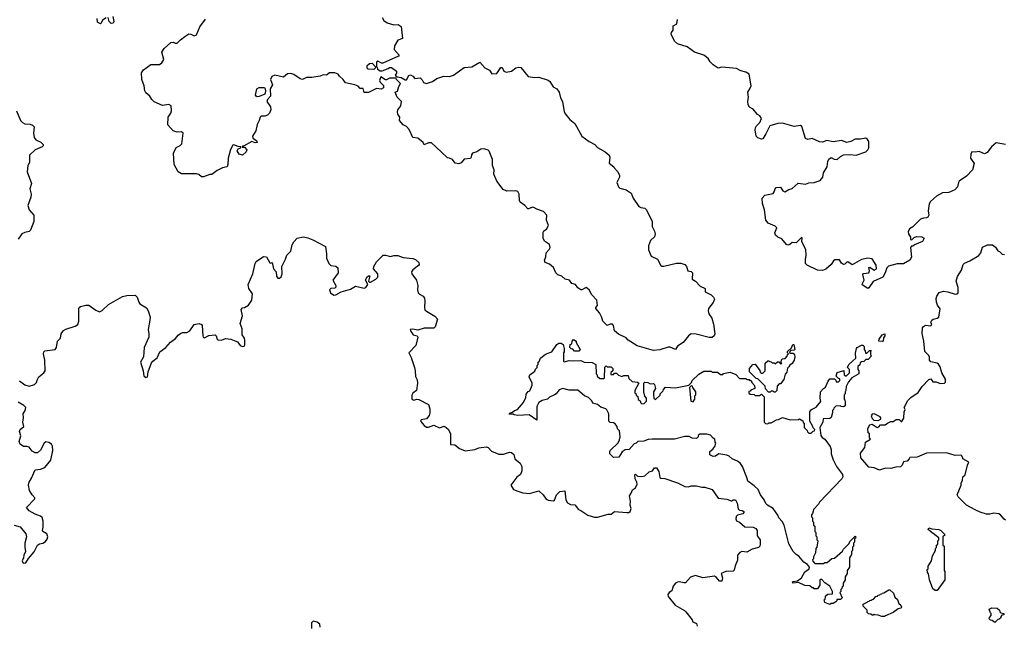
# Model space of a CAD drawing. Extents: x 2106670 to 2323771, y 35271 to 224896.
# Tile 71 of 256: x 2177136 to 2186504, y 59213 to 64973. Entities that reach past the tile are written whole.
import ezdxf

# ---------------------------------------------------------------- set-up
doc = ezdxf.new("R2010")
doc.units = 0

msp = doc.modelspace()

# ---------------------------------------------------------------- linework, layer by layer
at = {"layer": '0CON20XD'}
for points in [[(2177957.5, 64992.5), (2177922.7, 64967.3), (2177911.2, 64938.8), (2177905, 64933.3), (2177875, 64950), (2177872.5, 64985)], [(2178021.9, 65005), (2178032.5, 64955), (2178025, 64940), (2178005, 64938.1), (2177988.9, 64955), (2177978.8, 64995)], [(2180583.3, 64995), (2180600, 64965), (2180633.6, 64943.6), (2180695, 64923.3), (2180737, 64927), (2180765, 64910), (2180777.5, 64795), (2180735, 64778.8), (2180700.6, 64725), (2180700.5, 64690.5), (2180747.5, 64635), (2180740, 64625), (2180591.7, 64558.3), (2180578.3, 64558.3), (2180545, 64577.5), (2180531.7, 64568.3), (2180530, 64525), (2180538.3, 64518.3), (2180541.7, 64501.7), (2180565, 64487.5), (2180585, 64487.5), (2180641.7, 64508.3), (2180655, 64520), (2180675, 64517.5), (2180720, 64485), (2180720, 64465), (2180710, 64445), (2180728.3, 64428.3), (2180765, 64422.5), (2180805, 64400), (2180815, 64400), (2180837, 64443), (2180855, 64447.5), (2180876.7, 64436.7), (2180895, 64412.5), (2180945, 64420), (2180965, 64400), (2180977, 64377), (2181005, 64366.2), (2181065, 64386.7), (2181106.4, 64413.6), (2181173, 64437), (2181225, 64434.2), (2181265, 64444.3), (2181365, 64518.6), (2181436.4, 64523.6), (2181515, 64568.8), (2181560, 64515), (2181605, 64492.5), (2181628.3, 64458.3), (2181675, 64462.5), (2181715, 64520), (2181725, 64520), (2181743.6, 64483.6), (2181765, 64474), (2181815, 64483.8), (2181855, 64516), (2181885, 64521.2), (2181905, 64517.5), (2181975, 64433.8), (2182035, 64424), (2182075, 64425.7), (2182165, 64398.8), (2182180, 64385), (2182211.2, 64335), (2182245, 64314.2), (2182268.5, 64285), (2182281.3, 64231.3), (2182301.4, 64195), (2182317, 64097), (2182327.5, 64075), (2182370, 64025), (2182416.7, 63985), (2182483.9, 63863.9), (2182555, 63813.3), (2182607.5, 63785), (2182635, 63756.7), (2182705, 63717.5), (2182744, 63685), (2182750, 63665), (2182745, 63610), (2182790, 63575), (2182795, 63560), (2182825, 63530), (2182842.5, 63495), (2182842.5, 63475), (2182817.5, 63425), (2182833.8, 63385), (2182845, 63372), (2182905, 63356), (2182952.4, 63322.4), (2182973.1, 63275), (2183027.3, 63197.3), (2183045, 63188), (2183085, 63181.2), (2183101.2, 63165), (2183152, 63055), (2183154, 63005), (2183175, 62963.3), (2183181.1, 62935), (2183175, 62908.8), (2183137.7, 62872.3), (2183117.3, 62822.7), (2183118.1, 62785), (2183143.4, 62723.4), (2183204.6, 62694.6), (2183235, 62636.7), (2183245, 62628.8), (2183265, 62628), (2183385, 62656), (2183427.3, 62657.3), (2183465.6, 62645.6), (2183481.2, 62625), (2183494.1, 62584.1), (2183525, 62576.7), (2183535.9, 62565.9), (2183532.5, 62505), (2183566.7, 62485), (2183609.7, 62439.7), (2183657.5, 62415), (2183657.5, 62385), (2183715, 62355.5), (2183736.4, 62335), (2183746.2, 62315), (2183735, 62284.3), (2183690.8, 62225), (2183687.1, 62205), (2183692.9, 62175), (2183720.6, 62135), (2183736.8, 62076.8), (2183749.1, 61985), (2183742.9, 61965), (2183725, 61951.1), (2183695, 61950), (2183570.8, 61980.8), (2183525.9, 61984.1), (2183500, 61965), (2183447.7, 61902.3), (2183395, 61867.5), (2183375, 61837.5), (2183325, 61858), (2183305, 61858.8), (2183225, 61834), (2183165, 61826), (2183010.2, 61870.2), (2182923.8, 61923.8), (2182905, 61946.9), (2182832.6, 61982.6), (2182794.3, 62015), (2182785.6, 62065), (2182776.4, 62076.4), (2182755, 62077.5), (2182725, 62064), (2182685.3, 62105.3), (2182675, 62140.8), (2182651.5, 62185), (2182618.6, 62225), (2182617.5, 62235), (2182634.4, 62255), (2182628.6, 62305), (2182578.1, 62355), (2182555, 62403.8), (2182525, 62427.5), (2182485, 62402.5), (2182475, 62403.3), (2182445, 62423.8), (2182425, 62454.5), (2182390.7, 62465), (2182366.1, 62496.1), (2182325, 62506.9), (2182295, 62533.3), (2182256.9, 62545), (2182237.5, 62565), (2182215.5, 62615.5), (2182177, 62647), (2182134.2, 62664.2), (2182128.8, 62685), (2182142.7, 62717.3), (2182146.2, 62755), (2182175, 62786.2), (2182184.2, 62805), (2182175.8, 62835.8), (2182128.3, 62868.3), (2182116.1, 62896.1), (2182116.1, 62953.9), (2182122.5, 62965), (2182149.1, 62980.9), (2182167.1, 63015), (2182146.9, 63066.9), (2182150.5, 63115), (2182118.7, 63148.7), (2182055, 63170), (2182027, 63187), (2182015, 63190), (2181977, 63173), (2181970, 63175), (2181942.5, 63205), (2181897.7, 63237.7), (2181890, 63255), (2181887.5, 63315), (2181875, 63338), (2181855, 63344), (2181771.1, 63341.1), (2181735, 63356.7), (2181675.9, 63435.9), (2181647.5, 63505), (2181648.8, 63545), (2181634.4, 63585), (2181636, 63645), (2181603, 63723), (2181592.3, 63732.3), (2181555, 63743.8), (2181525, 63741.2), (2181485, 63716.7), (2181445, 63702.5), (2181433.6, 63686.4), (2181432.5, 63665), (2181425, 63652.5), (2181365, 63647.5), (2181335, 63613.3), (2181315, 63602), (2181279.3, 63609.3), (2181253, 63643), (2181225, 63657.5), (2181205, 63660), (2181147.5, 63715), (2181055, 63803.3), (2181025, 63802), (2180984, 63784), (2180973.8, 63805), (2180925, 63846.2), (2180875, 63853.3), (2180840.5, 63930.4), (2180815, 63956.7), (2180783.8, 63973.8), (2180750, 64015), (2180753.3, 64045), (2180733.3, 64075), (2180730, 64095), (2180733.3, 64115), (2180763.3, 64155), (2180767.5, 64195), (2180726.7, 64235), (2180710, 64285), (2180730, 64295), (2180743, 64337), (2180760, 64365), (2180720, 64405), (2180718.3, 64418.3), (2180655, 64417.5), (2180625, 64400), (2180615, 64400), (2180571.7, 64428.3), (2180560, 64395), (2180565, 64380), (2180597, 64347), (2180596.1, 64323.9), (2180575, 64311.2), (2180530.7, 64319.3), (2180455, 64280), (2180415, 64280), (2180405, 64320), (2180375, 64320), (2180355, 64340), (2180325, 64352.5), (2180235, 64373.8), (2180212.9, 64405), (2180178.8, 64435), (2180167.5, 64455), (2180135, 64466.7), (2180085, 64468.8), (2180055, 64446), (2180025, 64447.5), (2179995, 64436), (2179915, 64422.9), (2179865, 64422.5), (2179827.5, 64405), (2179805, 64410), (2179745, 64452.2), (2179715, 64463.1), (2179685, 64457.1), (2179645, 64425.8), (2179565, 64445.7), (2179535.8, 64434.2), (2179523.8, 64405), (2179542, 64355), (2179518.8, 64315), (2179523.3, 64245), (2179493.3, 64215), (2179486.7, 64195), (2179522.5, 64145), (2179526, 64115), (2179512.5, 64085), (2179495, 64064.4), (2179470, 64055), (2179435, 64056.2), (2179422.9, 64047.1), (2179415.7, 64015), (2179395.6, 63975), (2179382.5, 63915), (2179352, 63865), (2179355, 63847.5), (2179390, 63825), (2179395.8, 63805), (2179375, 63802), (2179345, 63813.3), (2179265, 63770), (2179255, 63770), (2179251.7, 63761.7), (2179275, 63760), (2179295.8, 63735.8), (2179292, 63715), (2179255, 63685.8), (2179223.9, 63693.9), (2179206, 63725), (2179213.6, 63746.4), (2179240, 63755), (2179240, 63765), (2179215, 63767.5), (2179175, 63782.5), (2179165, 63780), (2179142.5, 63737.5), (2179120.8, 63655), (2179115.8, 63595), (2179108.8, 63575), (2179065, 63564), (2179015, 63537.5), (2178965, 63501.2), (2178945, 63500), (2178885, 63478.8), (2178865, 63480), (2178840.7, 63500.7), (2178817.7, 63507.7), (2178677, 63507), (2178642.5, 63525), (2178606, 63595), (2178600, 63705), (2178625, 63756.2), (2178663.8, 63776.2), (2178677.7, 63792.3), (2178690, 63895), (2178676.1, 63906.1), (2178635, 63902.5), (2178597.5, 63915), (2178545, 63972.5), (2178548.8, 64045), (2178575.6, 64084.4), (2178580.6, 64105), (2178578.8, 64155), (2178555, 64166), (2178495, 64157.5), (2178415, 64193.3), (2178394.2, 64214.2), (2178375.7, 64245.7), (2178336.4, 64276.4), (2178327, 64297), (2178321.2, 64345), (2178298.8, 64405), (2178293.6, 64466.4), (2178315, 64497.5), (2178383.6, 64546.4), (2178465, 64546.7), (2178488.3, 64561.7), (2178507.5, 64595), (2178490, 64665), (2178510.5, 64699.5), (2178575, 64756.7), (2178595, 64760), (2178615, 64750), (2178635, 64750), (2178665, 64782.5), (2178707.5, 64815), (2178745, 64840), (2178765, 64836.7), (2178795, 64818.8), (2178819.5, 64830.5), (2178850.6, 64905), (2178905, 64979.2)], [(2184611.7, 62691.7), (2184619.4, 62735), (2184616.9, 62785), (2184577.1, 62865), (2184580, 62900), (2184575, 62902.5), (2184525, 62851.8), (2184485, 62854.5), (2184464.2, 62835), (2184445, 62828.2), (2184431.1, 62835), (2184387.5, 62887.5), (2184350.6, 62905), (2184325.5, 62925), (2184320.4, 62945), (2184340, 62995), (2184325, 63009.2), (2184257.7, 63037.7), (2184233.8, 63065), (2184221.4, 63165), (2184204.3, 63225), (2184200.8, 63275), (2184225, 63305.7), (2184305, 63318.8), (2184315.8, 63335), (2184323.3, 63365), (2184334.3, 63375.7), (2184375, 63380), (2184396.7, 63345), (2184415, 63336), (2184455, 63358), (2184485, 63366.7), (2184541.1, 63418.9), (2184612.5, 63407.5), (2184645, 63422), (2184695, 63426.2), (2184752.5, 63445), (2184777.5, 63475), (2184783, 63517), (2184817.5, 63575), (2184823.8, 63625), (2184835, 63646.7), (2184855, 63663.8), (2184885, 63648), (2184915, 63643.8), (2184945, 63672.5), (2184975, 63686.7), (2185035, 63690), (2185095, 63683.5), (2185186.7, 63715), (2185206.2, 63735), (2185213.3, 63755), (2185213.3, 63815), (2185203.3, 63835), (2185187.5, 63845), (2185135, 63836), (2185085, 63835.5), (2185045, 63815.6), (2185005, 63806.2), (2184955, 63823.3), (2184875, 63812.5), (2184815.9, 63824.1), (2184775, 63808.8), (2184745, 63810.8), (2184675, 63842.5), (2184635, 63833.8), (2184611.7, 63841.7), (2184576.4, 63956.4), (2184565, 63966), (2184505, 63956.2), (2184395, 63990), (2184350, 63985), (2184272.5, 63965), (2184235, 63887.5), (2184205, 63840), (2184195, 63837.5), (2184159.3, 63849.3), (2184143.9, 63863.9), (2184134, 63925), (2184136.7, 63945), (2184145, 63962.5), (2184177.5, 63995), (2184192.5, 64035), (2184179.3, 64059.3), (2184155, 64072.5), (2184115, 64123.3), (2184080.5, 64140.4), (2184066.2, 64165), (2184063.3, 64195), (2184070, 64235), (2184062.5, 64285), (2184084.2, 64315.8), (2184094.2, 64345), (2184075, 64456.2), (2184045, 64475.8), (2183997.7, 64487.7), (2183955, 64508), (2183815, 64520.8), (2183783, 64513), (2183732.5, 64545), (2183705, 64572.5), (2183686.7, 64605), (2183645, 64636.7), (2183555, 64663.8), (2183485, 64715.7), (2183395, 64744), (2183365, 64768.8), (2183335.4, 64835), (2183338.3, 64851.7), (2183354.4, 64875), (2183352.5, 64915), (2183388, 64935), (2183395.8, 64975)], [(2180505, 64500), (2180451.7, 64501.7), (2180443, 64513), (2180441.7, 64538.3), (2180463, 64557), (2180488.3, 64558.3), (2180520, 64525), (2180518.3, 64511.7), (2180505, 64500)], [(2179395, 64240.6), (2179384.6, 64244.6), (2179379.4, 64255), (2179393.5, 64315), (2179415, 64327.5), (2179465, 64327.5), (2179472.5, 64315), (2179473.3, 64295), (2179467.5, 64265), (2179415, 64242.9), (2179395, 64240.6)], [(2177106.7, 64106.7), (2177143.8, 64015), (2177163.3, 63995), (2177185, 63983.8), (2177235, 63978.8), (2177259.5, 63969.6), (2177273.6, 63953.6), (2177266.7, 63895), (2177273, 63853), (2177290.7, 63830.7), (2177337, 63807), (2177360, 63785), (2177360, 63775), (2177350, 63765), (2177285, 63736.7), (2177230, 63685), (2177228.8, 63615), (2177213.3, 63585), (2177206, 63525), (2177249.2, 63415), (2177232.2, 63365), (2177244.3, 63315), (2177241.9, 63285), (2177212.2, 63205), (2177225, 63166.2), (2177271.2, 63115), (2177271.2, 63055), (2177239.1, 62970.9), (2177225, 62958), (2177185, 62950), (2177156.2, 62935), (2177122.9, 62885)], [(2186513.6, 63786.4), (2186425, 63802.5), (2186383.3, 63765), (2186339.3, 63710.7), (2186315, 63696.7), (2186265, 63718.8), (2186225, 63713.8), (2186195, 63717.5), (2186186.7, 63695), (2186183.3, 63655), (2186216.7, 63605), (2186202.5, 63545), (2186143.3, 63485), (2186075, 63437.5), (2186066.7, 63425), (2186060, 63385), (2186033.6, 63356.4), (2185975, 63330), (2185915, 63326.7), (2185860, 63295), (2185800, 63245), (2185789.3, 63220.7), (2185780, 63155), (2185786.7, 63115), (2185777.5, 63095), (2185765, 63087.5), (2185735, 63086.7), (2185705, 63076.2), (2185635, 63002.5), (2185602.5, 62985), (2185590, 62955), (2185592.5, 62935), (2185610, 62905), (2185611.7, 62881.7), (2185625, 62880), (2185647, 62903), (2185669.3, 62910.7), (2185718.3, 62908.3), (2185740, 62895), (2185725, 62863.3), (2185648.3, 62831.7), (2185635, 62820), (2185621.7, 62818.3), (2185610, 62805), (2185620, 62715), (2185605, 62687.5), (2185545, 62652.5), (2185485, 62650.8), (2185401.7, 62628.3), (2185386.4, 62613.6), (2185370, 62565), (2185347.5, 62525), (2185257, 62483), (2185215, 62423.3), (2185205, 62417.5), (2185153, 62453), (2185153.3, 62465), (2185171.2, 62495), (2185159.3, 62550.7), (2185165, 62558.8), (2185215, 62566.2), (2185222.5, 62585), (2185215, 62616.7), (2185225, 62618.8), (2185265, 62592.5), (2185287.5, 62605), (2185285, 62640), (2185245, 62697.5), (2185206.4, 62706.4), (2185145, 62692), (2185055, 62642), (2185015, 62670), (2185005, 62667.5), (2184985, 62647.5), (2184975, 62646.2), (2184955, 62658), (2184935, 62688.8), (2184891.9, 62688.1), (2184878.9, 62681.1), (2184855, 62646), (2184805, 62600.8), (2184775, 62588.1), (2184725, 62592.5), (2184627.7, 62637.7), (2184613.3, 62655), (2184611.7, 62691.7)], [(2178365.7, 61985.7), (2178364.2, 61955), (2178320.8, 61855), (2178313.1, 61765), (2178286, 61715), (2178312, 61635), (2178318.8, 61585), (2178335, 61571.2), (2178353.3, 61576.7), (2178357.5, 61622.5), (2178391.7, 61708.3), (2178404.3, 61725.7), (2178444.1, 61755.9), (2178470.8, 61815), (2178526.7, 61855), (2178570, 61905), (2178620, 61940), (2178645, 61973.3), (2178665, 61988.8), (2178685, 61996.7), (2178725, 61998.8), (2178756.2, 62015), (2178795, 62073.3), (2178845, 62083.3), (2178867.5, 62075), (2178873.6, 62063.6), (2178878, 61965), (2178883.1, 61953.1), (2178895, 61946.2), (2178935, 61968), (2178995, 61976.2), (2179006.5, 61966.5), (2179016.1, 61936.1), (2179025, 61926.7), (2179055, 61923.8), (2179095, 61940), (2179145, 61934), (2179209.7, 61909.7), (2179235, 61874.2), (2179255, 61865.6), (2179270.9, 61869.1), (2179279.1, 61880.9), (2179277.6, 61922.4), (2179275.7, 61945.7), (2179252.7, 61975), (2179252.1, 62032.1), (2179234.2, 62085), (2179255.8, 62155), (2179244.1, 62215.9), (2179255, 62232.5), (2179275, 62236.2), (2179312.4, 62257.6), (2179345.8, 62305), (2179350.8, 62365), (2179317, 62417), (2179309.4, 62455), (2179354.4, 62555), (2179375.6, 62655), (2179385, 62674), (2179455, 62721.2), (2179485, 62716.7), (2179515, 62660), (2179525, 62657.5), (2179537.5, 62665), (2179551.2, 62605), (2179576.7, 62575), (2179578.8, 62535), (2179593.3, 62515), (2179607.5, 62515), (2179625, 62527.5), (2179633.8, 62555), (2179629.4, 62625), (2179665.5, 62695), (2179676.7, 62733.3), (2179717.2, 62772.8), (2179728.7, 62831.3), (2179745, 62860.8), (2179775, 62893.8), (2179836.4, 62906.4), (2179878, 62898), (2179925, 62880), (2180045.9, 62815.9), (2180055.6, 62745), (2180054, 62705), (2180076, 62655), (2180095, 62633.8), (2180145, 62628.8), (2180163.9, 62613.9), (2180165.8, 62565), (2180116.2, 62495), (2180144, 62445), (2180145, 62430), (2180135, 62420.6), (2180095, 62416.7), (2180083.3, 62405), (2180092.5, 62375), (2180123.6, 62353.6), (2180145, 62356.2), (2180194.5, 62385.5), (2180285, 62410), (2180332.4, 62437.6), (2180415, 62420), (2180430, 62425), (2180450, 62455), (2180426.2, 62495), (2180437.5, 62525), (2180455, 62538.6), (2180466.2, 62536.2), (2180456.2, 62486.2), (2180465, 62476.7), (2180475, 62476.2), (2180525, 62504), (2180544, 62525), (2180542, 62555), (2180501.9, 62605), (2180504.4, 62625.6), (2180530.5, 62669.6), (2180595, 62732.5), (2180617, 62733), (2180665, 62720.8), (2180695, 62729.4), (2180735, 62728.9), (2180785, 62711.5), (2180875, 62701.9), (2180900.9, 62690.9), (2180933.3, 62665), (2180936.4, 62646.4), (2180931.2, 62635), (2180875, 62593.8), (2180864, 62575), (2180866.2, 62555), (2180910, 62495), (2180924.2, 62445), (2180922, 62405), (2180928.8, 62375), (2180941.2, 62361.2), (2180974, 62344), (2180986.7, 62325), (2180992, 62295), (2180986, 62235), (2180992, 62215), (2181005, 62200), (2181085, 62153.3), (2181110, 62125), (2181087.7, 62052.3), (2181075, 62040), (2180985, 62040), (2180925, 62021.2), (2180875, 62031.2), (2180852.5, 62025), (2180853.3, 62015), (2180881.2, 61975), (2180916.2, 61966.2), (2180923.3, 61955), (2180903.8, 61875), (2180840, 61805), (2180861.7, 61761.7), (2180891.2, 61665), (2180898.8, 61635), (2180900.7, 61580.7), (2180917, 61547), (2180922.5, 61515), (2180912.5, 61445), (2180875, 61420), (2180867, 61403), (2180867.5, 61365), (2180885, 61353.3), (2180915, 61362.5), (2180935, 61360), (2181025, 61313.3), (2181037.7, 61272.3), (2181038.8, 61235), (2181030.7, 61209.3), (2181005, 61177.5), (2180955, 61167.5), (2180950, 61155), (2180985, 61112.5), (2181007, 61097), (2181025, 61097.5), (2181075, 61117.5), (2181130.7, 61090.7), (2181174.3, 61105.7), (2181195, 61094.2), (2181215, 61074), (2181234.3, 61035), (2181235, 60932.5), (2181275, 60930), (2181321.2, 60895), (2181375, 60871.2), (2181465, 60886.7), (2181505, 60902), (2181575, 60910), (2181594.1, 60904.1), (2181625, 60870.8), (2181695, 60841.2), (2181738.3, 60841.7), (2181795, 60860), (2181815, 60857.5), (2181836.1, 60836.1), (2181846.7, 60795), (2181896.2, 60756.2), (2181914.2, 60725), (2181913.6, 60683.6), (2181902.3, 60647.7), (2181865, 60623.3), (2181809.2, 60545), (2181835, 60506.2), (2181875, 60488), (2181922.3, 60472.3), (2181985, 60465.8), (2182075, 60492.5), (2182117.5, 60455), (2182145, 60412.5), (2182165, 60402.5), (2182215, 60396.7), (2182225.9, 60404.1), (2182244.7, 60455.3), (2182273.8, 60485), (2182323, 60493), (2182332.5, 60405), (2182348.3, 60378.3), (2182375, 60362), (2182418.3, 60358.3), (2182453.9, 60313.9), (2182476.1, 60306.1), (2182540.5, 60260.4), (2182605, 60240), (2182635, 60242), (2182735, 60271.4), (2182765, 60270), (2182795, 60295.3), (2182913.5, 60286.5), (2182933, 60287), (2182945, 60294), (2182954.2, 60325), (2182943.8, 60356.2), (2182946.7, 60395), (2182937.5, 60445), (2182955, 60470), (2182965, 60500), (2182995, 60520), (2183010, 60555), (2183007.5, 60575), (2182992.5, 60605), (2182990, 60645), (2182995, 60650), (2183013, 60633), (2183055, 60627.5), (2183085, 60633.3), (2183125, 60673.3), (2183156.4, 60683.6), (2183175, 60710), (2183195, 60710), (2183216.4, 60676.4), (2183227.5, 60617.5), (2183235, 60612.5), (2183275, 60608), (2183395, 60566.7), (2183465, 60534), (2183495, 60531.2), (2183525, 60538.1), (2183575, 60538.8), (2183625, 60526.7), (2183655, 60526.7), (2183725, 60503.3), (2183783, 60423), (2183864.2, 60414.2), (2183905, 60396.7), (2183915, 60397.5), (2183925, 60407.5), (2183946, 60405), (2183961.2, 60375), (2183971.7, 60321.7), (2183985, 60307.5), (2184010, 60305), (2184026.2, 60295), (2184026, 60285), (2184015, 60272), (2183965, 60260), (2183951.7, 60248.3), (2183948, 60225), (2183955.8, 60205.8), (2183985, 60192.5), (2184035, 60150), (2184115, 60147.1), (2184141.2, 60135), (2184153.8, 60115), (2184152.5, 60065), (2184180, 60025), (2184182.5, 59985), (2184177.5, 59965), (2184165, 59953.3), (2184104.1, 59935.9), (2184055, 59909.2), (2184006.1, 59916.1), (2183986.7, 59905), (2183965, 59880), (2183966.1, 59833.9), (2183942.5, 59777.5), (2183934.1, 59735.9), (2183925, 59729.2), (2183855, 59723.8), (2183810, 59705), (2183821.2, 59665), (2183815, 59633.8), (2183794.2, 59634.2), (2183765, 59666.7), (2183745, 59678.8), (2183635, 59664.2), (2183565, 59686.2), (2183519.3, 59670.7), (2183471.7, 59618.3), (2183455, 59616.2), (2183415, 59626.7), (2183395, 59622.5), (2183375, 59612.5), (2183353.9, 59586.1), (2183339.1, 59540.9), (2183316.2, 59525), (2183301.2, 59505), (2183305, 59487.5), (2183372.5, 59405), (2183460, 59355), (2183475, 59340), (2183532.5, 59265), (2183540, 59245), (2183575, 59230), (2183582.5, 59205)], [(2186515, 60212.5), (2186503, 60223), (2186467.5, 60265), (2186451.7, 60271.7), (2186405, 60278.8), (2186365, 60270), (2186335, 60271.2), (2186275, 60288.8), (2186225, 60311.2), (2186143.3, 60355), (2186063.3, 60435), (2186056.7, 60455), (2186093.3, 60545), (2186092.5, 60565), (2186107.5, 60595), (2186110, 60625), (2186130, 60645), (2186153, 60737), (2186167.5, 60765), (2186110, 60795), (2186110, 60805), (2186095, 60826.7), (2186085, 60832.5), (2186037, 60827), (2185955, 60853.8), (2185765, 60850), (2185675, 60813.3), (2185605, 60810), (2185600, 60795), (2185580, 60775), (2185545, 60767.5), (2185532, 60735), (2185515, 60720), (2185472.3, 60717.7), (2185425, 60703.8), (2185375, 60706.7), (2185315, 60687.5), (2185265, 60710), (2185215, 60716.7), (2185137.5, 60805), (2185135, 60850), (2185177, 60903), (2185183.9, 60956.1), (2185230, 60985), (2185220, 60995), (2185220, 61035), (2185210, 61045), (2185206.7, 61085), (2185225, 61120), (2185247, 61127), (2185295, 61093.8), (2185309.3, 61100.7), (2185325, 61120), (2185371.7, 61118.3), (2185393, 61137), (2185425, 61150), (2185445, 61150), (2185475, 61170), (2185505, 61170), (2185521.7, 61151.7), (2185528.3, 61151.7), (2185546.4, 61183.6), (2185550, 61245), (2185560, 61265), (2185552.5, 61285), (2185585, 61350), (2185615, 61380), (2185683.2, 61426.8), (2185722.2, 61485), (2185785, 61550.8), (2185805, 61555.8), (2185825, 61530), (2185855, 61529.2), (2185895, 61514.2), (2185934.2, 61515.8), (2185944, 61525), (2185944.2, 61555), (2185908.8, 61615), (2185895, 61670), (2185878.3, 61698.3), (2185866.4, 61706.4), (2185805, 61717.5), (2185793.3, 61735), (2185793, 61763), (2185785, 61780), (2185746.4, 61816.4), (2185739.4, 61915), (2185722.5, 61987.5), (2185726.1, 62043.9), (2185733.8, 62056.2), (2185755, 62066.2), (2185805, 62061.2), (2185813.3, 62075), (2185805.8, 62095), (2185814.4, 62115), (2185826, 62125), (2185866.4, 62133.6), (2185881.8, 62145), (2185893.1, 62223), (2185868.3, 62258.2), (2185857.5, 62285), (2185855, 62320), (2185861.4, 62345), (2185885, 62377.5), (2185925, 62390), (2185965, 62384), (2186035, 62362), (2186053.3, 62365), (2186065.5, 62374.5), (2186064.3, 62425), (2186046, 62485), (2186058.7, 62531.3), (2186097.7, 62592.3), (2186111.2, 62645), (2186125, 62658.8), (2186175, 62680), (2186260.3, 62729.7), (2186280.8, 62755), (2186295, 62810), (2186345, 62833.3), (2186391.7, 62831.7), (2186419.3, 62809.3), (2186442.5, 62775), (2186458.3, 62768.3), (2186483.9, 62743.9), (2186505, 62740)], [(2177135, 61537.5), (2177185, 61501.4), (2177225, 61486.9), (2177276.4, 61503.6), (2177296, 61524), (2177301.5, 61545), (2177317.5, 61575), (2177365.5, 61614.5), (2177378, 61635), (2177375.4, 61734.6), (2177361.8, 61795), (2177365.5, 61814.5), (2177375.6, 61824.4), (2177475, 61836.7), (2177488, 61855), (2177495.7, 61915), (2177524.6, 61945.4), (2177529.5, 61985), (2177554.2, 62015.8), (2177575, 62029.5), (2177665, 62059.6), (2177690, 62075), (2177700, 62105), (2177698.8, 62225), (2177702.7, 62237.3), (2177714.2, 62245.8), (2177765, 62257.5), (2177795, 62256.9), (2177859.8, 62209.8), (2177895, 62195.6), (2177921.3, 62208.7), (2177981.2, 62265), (2178115, 62340), (2178155, 62351.2), (2178235, 62352.5), (2178253.3, 62335), (2178270, 62285), (2178280.5, 62270.4), (2178341.7, 62231.7), (2178358.8, 62205), (2178376, 62145), (2178375.9, 62114.1), (2178359.2, 62025), (2178365.7, 61985.7)], [(2182455, 61820), (2182415, 61820), (2182398.3, 61838.3), (2182381.7, 61841.7), (2182370, 61855), (2182372.5, 61885), (2182388.3, 61891.7), (2182393, 61917), (2182405, 61930), (2182430, 61915), (2182431.7, 61901.7), (2182470, 61835), (2182455, 61820)], [(2185345, 61912.5), (2185310, 61915), (2185312.5, 61935), (2185342.5, 61975), (2185366.7, 61986.7), (2185367.5, 61965), (2185353, 61947), (2185350, 61915), (2185345, 61912.5)], [(2184845, 59410), (2184795, 59430), (2184790, 59455), (2184798.3, 59461.7), (2184803, 59487), (2184811.7, 59498.3), (2184825, 59510), (2184868.3, 59511.7), (2184870, 59535), (2184842.5, 59585), (2184796.2, 59616.2), (2184768.3, 59648.3), (2184755, 59650), (2184750, 59645), (2184750, 59595), (2184725, 59560), (2184695, 59560), (2184688.3, 59568.3), (2184675, 59570), (2184655, 59590), (2184605, 59592.5), (2184545, 59620), (2184492.5, 59615), (2184490, 59625), (2184495, 59630), (2184535, 59637.5), (2184574.1, 59665.9), (2184607, 59723), (2184648.3, 59751.7), (2184650, 59765), (2184630, 59790), (2184596.2, 59815), (2184549.5, 59869.6), (2184523.3, 59885), (2184495, 59914.2), (2184455, 59988.8), (2184409.6, 60165), (2184390.8, 60200.7), (2184358.9, 60235), (2184349.4, 60259.4), (2184304.2, 60324.2), (2184250, 60355), (2184235, 60372.5), (2184220, 60405), (2184182.9, 60455), (2184163.3, 60503.3), (2184125, 60540), (2184065, 60582.5), (2184055, 60620), (2184012.7, 60722.7), (2183992.5, 60752.5), (2183964, 60774), (2183914.2, 60795), (2183885, 60821.2), (2183865, 60830), (2183787, 60843), (2183755, 60822.5), (2183735, 60820), (2183702.5, 60835), (2183702.5, 60865), (2183731.7, 60888.3), (2183750, 60915), (2183760, 60945), (2183753.6, 60953.6), (2183750, 60985), (2183735, 60992.5), (2183710, 61020), (2183675, 61031.2), (2183608.3, 61031.7), (2183591.7, 61018.3), (2183590, 61005), (2183575, 60990), (2183535, 60993.3), (2183505, 61010), (2183465, 61010), (2183365, 60982), (2183155, 60984.4), (2183115, 60980), (2183074.3, 60964.3), (2183018.3, 60961.7), (2183000, 60945), (2182981.7, 60938.3), (2182936, 60884), (2182897.5, 60882.5), (2182867.5, 60862.5), (2182835, 60812.5), (2182785, 60810), (2182750, 60845), (2182750, 60865), (2182752.5, 60875), (2182831.2, 60948.8), (2182842, 60978), (2182848.8, 61005), (2182841.7, 61061.7), (2182825, 61082.5), (2182820, 61105), (2182800, 61130), (2182785, 61140), (2182755, 61142.5), (2182740, 61155), (2182740, 61225), (2182723, 61263), (2182712.5, 61272.5), (2182665, 61286.7), (2182634.1, 61314.1), (2182590, 61325), (2182578.3, 61348.3), (2182548.3, 61378.3), (2182510, 61395), (2182445, 61450), (2182365, 61450), (2182305, 61463.8), (2182267.3, 61452.7), (2182239.2, 61415), (2182223.8, 61405), (2182177.4, 61382.6), (2182157.5, 61365), (2182107.5, 61352.5), (2182076.4, 61333.6), (2182057, 61293), (2182057, 61163), (2181984.1, 61214.1), (2181875, 61210), (2181840, 61215), (2181831.7, 61221.7), (2181792.5, 61222.5), (2181800, 61235), (2181825, 61240), (2181842.5, 61255), (2181873, 61267), (2181928.3, 61331.7), (2181951.7, 61378.3), (2181955, 61410), (2181975, 61437.5), (2181988.3, 61441.7), (2182011.7, 61498.3), (2182012.5, 61515), (2181982.5, 61575), (2181990, 61595), (2182038.3, 61631.7), (2182045, 61650), (2182060, 61665), (2182060, 61685), (2182070, 61695), (2182070, 61715), (2182078.3, 61721.7), (2182090, 61755), (2182125, 61782.5), (2182145, 61796.7), (2182197.5, 61815), (2182247, 61883), (2182265, 61896.7), (2182286.4, 61896.4), (2182307.5, 61885), (2182317.5, 61845), (2182317.5, 61815), (2182310, 61805), (2182310, 61725), (2182315, 61720), (2182365, 61732.5), (2182395, 61727.5), (2182475, 61732.5), (2182507, 61717), (2182583.6, 61713.6), (2182617.5, 61695), (2182620, 61605), (2182630, 61595), (2182631.7, 61581.7), (2182655, 61560), (2182695, 61560), (2182700, 61565), (2182701.7, 61668.3), (2182715, 61680), (2182725, 61670), (2182765, 61670), (2182780, 61655), (2182780, 61635), (2182761.7, 61618.3), (2182760, 61600), (2182785, 61600), (2182795, 61610), (2182815, 61610), (2182831.7, 61591.7), (2182865, 61580), (2182885, 61587.5), (2182925, 61590), (2182931.7, 61561.7), (2182961.7, 61531.7), (2183015, 61526.7), (2183027.5, 61515), (2182990, 61445), (2182990, 61425), (2182998.3, 61418.3), (2183001.7, 61401.7), (2183018.3, 61388.3), (2183021.7, 61361.7), (2183038.3, 61348.3), (2183041.7, 61331.7), (2183055, 61320), (2183078.3, 61321.7), (2183100, 61345), (2183100, 61375), (2183083, 61393), (2183073.3, 61435), (2183073.3, 61515), (2183083.3, 61525), (2183112.3, 61522.3), (2183135, 61510), (2183165, 61512.5), (2183176, 61505), (2183184.1, 61465.9), (2183167.5, 61435), (2183167.5, 61405), (2183170, 61375), (2183185, 61360), (2183228.3, 61401.7), (2183230, 61415), (2183258.3, 61441.7), (2183260, 61455), (2183281.7, 61478.3), (2183375, 61472.5), (2183501.7, 61498.3), (2183528.3, 61521.7), (2183535, 61540), (2183598.3, 61601.7), (2183645, 61630), (2183715, 61630), (2183725, 61620), (2183775, 61620), (2183805, 61600), (2183825, 61600), (2183833, 61607), (2183895, 61620), (2183948.3, 61598.3), (2183985, 61560), (2184045, 61560), (2184055, 61550), (2184075, 61550), (2184081.7, 61541.7), (2184095, 61540), (2184101.7, 61521.7), (2184127.5, 61495), (2184130, 61465), (2184091.7, 61448.3), (2184085, 61440), (2184071.7, 61438.3), (2184071.7, 61421.7), (2184085, 61410), (2184125, 61407.5), (2184135, 61400), (2184175, 61400), (2184195, 61410), (2184220, 61385), (2184220, 61145), (2184231.7, 61131.7), (2184255, 61130), (2184262.5, 61137.5), (2184285, 61140), (2184335, 61167.5), (2184355, 61170), (2184395, 61190), (2184465, 61165.8), (2184545, 61170), (2184555, 61177.5), (2184588.3, 61158.3), (2184591.7, 61141.7), (2184600, 61135), (2184600, 61095), (2184627.5, 61065), (2184631.7, 61051.7), (2184645, 61040), (2184665, 61040), (2184685, 61060), (2184698.3, 61061.7), (2184700, 61075), (2184685, 61090), (2184682.5, 61105), (2184653.6, 61153.6), (2184652.5, 61245), (2184670, 61265), (2184713, 61287), (2184758.3, 61341.7), (2184752.5, 61375), (2184756.4, 61433.6), (2184783.3, 61465), (2184803, 61477), (2184826.7, 61535), (2184845, 61556), (2184887, 61557), (2184900, 61545), (2184905, 61530), (2184925, 61530), (2184938.3, 61541.7), (2184938.3, 61558.3), (2184925, 61560), (2184903.6, 61583.6), (2184915, 61616), (2184977, 61637), (2184980, 61595), (2184998.3, 61581.7), (2185030, 61615), (2185030, 61645), (2185012.5, 61665), (2185023.8, 61695), (2185061.7, 61728.3), (2185090, 61755), (2185087, 61803), (2185097.5, 61845), (2185105, 61856.2), (2185145, 61876.7), (2185156.7, 61876.7), (2185170, 61865), (2185170, 61835), (2185180, 61825), (2185181.7, 61801.7), (2185195, 61800), (2185221.7, 61828.3), (2185238.3, 61828.3), (2185230, 61815), (2185230, 61785), (2185240, 61775), (2185208.3, 61741.7), (2185185, 61740), (2185168.3, 61721.7), (2185145, 61720), (2185131.7, 61708.3), (2185128.3, 61691.7), (2185110, 61675), (2185110, 61645), (2185120, 61635), (2185120, 61605), (2185051.7, 61568.3), (2185021.7, 61528.3), (2185000, 61485), (2184997.5, 61445), (2184990, 61435), (2184990, 61415), (2184980, 61405), (2184980, 61365), (2184987, 61357), (2184990, 61335), (2184988.3, 61301.7), (2184975, 61290), (2184953, 61293), (2184945, 61300), (2184901.7, 61298.3), (2184881.7, 61278.3), (2184880, 61265), (2184870, 61255), (2184870, 61235), (2184855, 61190), (2184845, 61180), (2184781.7, 61178.3), (2184776.7, 61145), (2184750, 61095), (2184758.3, 61018.3), (2184770, 61000), (2184795, 60982.5), (2184846.7, 60915), (2184856, 60886), (2184857.5, 60845), (2184876.4, 60786.4), (2184906, 60725), (2184965, 60647.5), (2184967.5, 60625), (2184957.5, 60605), (2184747, 60383), (2184737.5, 60365), (2184690, 60315), (2184685, 60300), (2184680, 60275), (2184670, 60265), (2184670, 60245), (2184680, 60235), (2184680, 60205), (2184690, 60195), (2184690, 60165), (2184700, 60155), (2184700, 60105), (2184710, 60095), (2184710, 60065), (2184720, 60055), (2184720, 60025), (2184730, 60015), (2184720, 59955), (2184710, 59945), (2184707, 59903), (2184690, 59865), (2184690, 59845), (2184680, 59835), (2184681.7, 59821.7), (2184701.7, 59801.7), (2184785, 59800), (2184795, 59810), (2184818.3, 59811.7), (2184863, 59847), (2184888.3, 59851.7), (2184963, 59917), (2184974.1, 59935.9), (2185028.3, 59991.7), (2185035, 60010), (2185085, 60060), (2185090, 60055), (2185088.3, 60041.7), (2185080, 60035), (2185080, 60005), (2185070, 59995), (2185070, 59965), (2185060, 59955), (2185060, 59925), (2185050, 59915), (2185050, 59885), (2185030, 59855), (2185030, 59765), (2185010, 59735), (2185010, 59705), (2184990, 59675), (2184990, 59645), (2184970, 59615), (2184970, 59585), (2184961.7, 59578.3), (2184958.3, 59561.7), (2184950, 59555), (2184950, 59535), (2184940, 59525), (2184960, 59475), (2184945, 59460), (2184911.7, 59458.3), (2184910, 59445), (2184900, 59435), (2184875, 59420), (2184855, 59420), (2184845, 59410)], [(2184325, 61430), (2184315, 61430), (2184305, 61440), (2184285, 61440), (2184275, 61430), (2184261.7, 61431.7), (2184231.7, 61461.7), (2184228.3, 61488.3), (2184158.3, 61558.3), (2184141.7, 61561.7), (2184080, 61625), (2184080, 61655), (2184112.5, 61695), (2184135, 61696.7), (2184177, 61637), (2184181.7, 61621.7), (2184191.7, 61611.7), (2184205, 61610), (2184230, 61635), (2184230, 61705), (2184253, 61727), (2184265, 61730), (2184271.7, 61721.7), (2184285, 61720), (2184295, 61710), (2184315, 61710), (2184325, 61700), (2184345, 61720), (2184358.3, 61718.3), (2184375, 61700), (2184388.3, 61701.7), (2184380, 61715), (2184383, 61737), (2184393, 61747), (2184418.3, 61751.7), (2184438.3, 61771.7), (2184441.7, 61788.3), (2184450, 61795), (2184440, 61805), (2184441.7, 61818.3), (2184478.3, 61851.7), (2184492.5, 61885), (2184500, 61885), (2184510, 61835), (2184505, 61830), (2184471.7, 61828.3), (2184461.7, 61818.3), (2184460, 61805), (2184465, 61800), (2184495, 61800), (2184507, 61787), (2184512, 61765), (2184505.3, 61735), (2184485, 61703.3), (2184461.7, 61688.3), (2184455, 61670), (2184441.7, 61658.3), (2184435, 61620), (2184418.3, 61601.7), (2184405, 61550), (2184375, 61510), (2184361.7, 61508.3), (2184341.7, 61488.3), (2184340, 61445), (2184325, 61430)], [(2183545, 61340), (2183560, 61365), (2183560, 61395), (2183570, 61405), (2183570, 61435), (2183540, 61475), (2183538.3, 61488.3), (2183525, 61490), (2183510, 61475), (2183520, 61345), (2183545, 61340)], [(2177085, 60166.7), (2177140.7, 60150.7), (2177193.6, 60083.6), (2177202.5, 60055), (2177186.2, 59995), (2177184.2, 59955), (2177192.5, 59915), (2177175, 59880), (2177172.5, 59855), (2177160, 59825), (2177170, 59805), (2177195, 59807.5), (2177220.7, 59849.3), (2177275, 59912.5), (2177304.1, 59975.9), (2177325, 59987.5), (2177355, 59993.3), (2177380.5, 60009.6), (2177397.2, 60032.8), (2177403.1, 60055), (2177395, 60083.8), (2177357.5, 60105), (2177352.5, 60115), (2177360, 60145), (2177360, 60205), (2177348.8, 60238.8), (2177335, 60250.8), (2177285, 60269.5), (2177225, 60302.3), (2177200, 60335), (2177278.8, 60415), (2177280, 60425), (2177253.4, 60453.4), (2177230.8, 60495), (2177218.8, 60545), (2177226.4, 60573.6), (2177247.9, 60612.1), (2177285, 60691.2), (2177335, 60697.1), (2177375, 60714), (2177432, 60785), (2177450.8, 60875), (2177447, 60917), (2177438.8, 60935), (2177415, 60952.5), (2177385, 60958), (2177370, 60945), (2177335, 60880), (2177306.7, 60855), (2177285, 60852.9), (2177255, 60868), (2177225, 60908), (2177205, 60914), (2177173, 60913), (2177140, 60935), (2177131.7, 60961.7), (2177148, 61015), (2177134, 61055), (2177142, 61075), (2177174.2, 61105), (2177167.1, 61145), (2177173.3, 61185), (2177168.8, 61225), (2177188, 61255), (2177193.3, 61285), (2177176.7, 61305), (2177121.2, 61335)], [(2185305, 61160), (2185327.5, 61175), (2185330, 61185), (2185322.5, 61195), (2185265, 61223.3), (2185245, 61222.5), (2185237.5, 61205), (2185245, 61180), (2185263, 61163), (2185305, 61160)], [(2185865, 59542.5), (2185845, 59542.5), (2185825, 59560), (2185793.3, 59645), (2185781.7, 59701.7), (2185772.5, 59715), (2185770, 59745), (2185778.3, 59751.7), (2185780, 59775), (2185810, 59825), (2185820, 59875), (2185850, 59925), (2185850, 59945), (2185858.3, 59951.7), (2185860, 59975), (2185870, 59985), (2185870, 60015), (2185880, 60025), (2185880, 60045), (2185800, 60105), (2185780, 60125), (2185785, 60140), (2185815, 60130), (2185880, 60125), (2185900, 60115), (2185940, 60075), (2185920, 60055), (2185920, 59975), (2185930, 59965), (2185930, 59735), (2185937.5, 59725), (2185937.5, 59645), (2185865, 59542.5)], [(2185365, 59296.7), (2185337, 59297), (2185305, 59310), (2185273, 59313), (2185265, 59320), (2185255, 59310), (2185245, 59310), (2185235, 59320), (2185211.7, 59321.7), (2185200, 59335), (2185198.3, 59358.3), (2185160, 59395), (2185160, 59415), (2185198.3, 59431.7), (2185205, 59440), (2185218.3, 59441.7), (2185225, 59450), (2185238.3, 59451.7), (2185245, 59460), (2185258.3, 59461.7), (2185281.7, 59488.3), (2185298.3, 59491.7), (2185301.7, 59498.3), (2185318.3, 59501.7), (2185321.7, 59508.3), (2185338.3, 59511.7), (2185341.7, 59518.3), (2185358.3, 59521.7), (2185405, 59550), (2185415, 59550), (2185448.3, 59518.3), (2185461.7, 59481.7), (2185488.3, 59458.3), (2185501.7, 59421.7), (2185520, 59405), (2185521.7, 59391.7), (2185530, 59385), (2185520, 59375), (2185495, 59370), (2185447.5, 59335), (2185375, 59302.5), (2185365, 59296.7)], [(2186415, 59240), (2186388.3, 59258.3), (2186371.7, 59261.7), (2186360, 59275), (2186361.7, 59288.3), (2186380, 59305), (2186380, 59325), (2186371.7, 59331.7), (2186360, 59365), (2186385, 59380), (2186437, 59377), (2186458.3, 59358.3), (2186461.7, 59341.7), (2186471.7, 59331.7), (2186500, 59325), (2186498.3, 59311.7), (2186481.7, 59308.3), (2186471.7, 59298.3), (2186470, 59285), (2186455, 59270), (2186441.7, 59268.3), (2186415, 59240)], [(2179996, 59195), (2179993.3, 59225), (2179965, 59243.3), (2179928.3, 59251.7), (2179913.3, 59235), (2179913, 59183)]]:
    msp.add_lwpolyline(points, dxfattribs=at)

doc.saveas('drawing.dxf')
